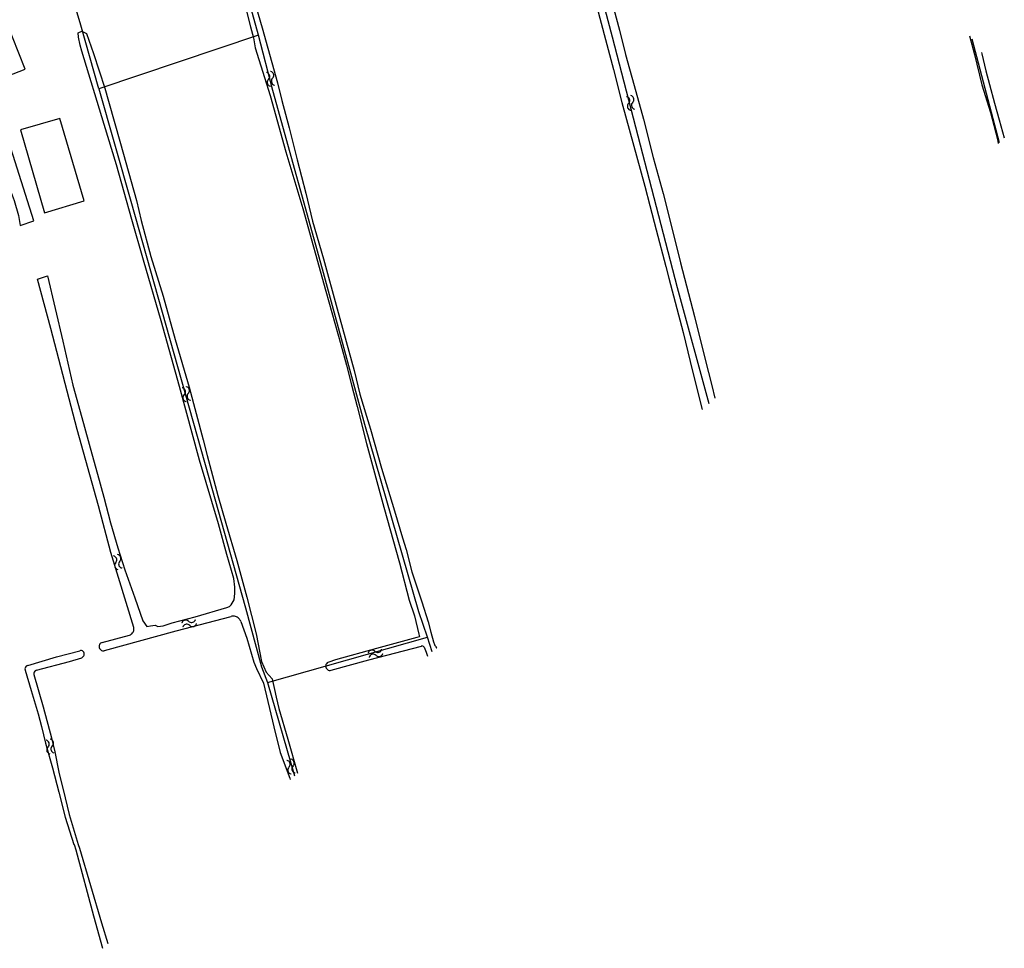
# Model space of a CAD drawing. Extents: x 123992 to 125854, y 449108 to 451911.
# Tile 11 of 175: x 125646 to 125854, y 449478 to 449674. Entities that reach past the tile are written whole.
import ezdxf

# ---------------------------------------------------------------- set-up
doc = ezdxf.new("R2010")
doc.units = 0
for name, color, linetype in [('DEFAULT_21', 8, 'CONTINUOUS'), ('DEFAULT_4', 1, 'CONTINUOUS'), ('DEFAULT_48', 141, 'CONTINUOUS'), ('S05_WATER', 141, 'CONTINUOUS')]:
    doc.layers.add(name, color=color, linetype=linetype)

msp = doc.modelspace()

# ---------------------------------------------------------------- linework, layer by layer
at = {"layer": 'DEFAULT_21'}
for points in [[(125735.142, 449803.404), (125736.664, 449799.617), (125739.065, 449793.021), (125744.368, 449773.323), (125750.043, 449749.92), (125771.075, 449670.628), (125784.804, 449617.653), (125791.466, 449593.166)], [(125662.608, 449659.63), (125658.783, 449673.09), (125653.613, 449690.561), (125646.315, 449714.151), (125641.455, 449729.644)], [(125696.296, 449670.96), (125691.222, 449689.563)], [(125696.296, 449670.96), (125662.608, 449659.63)], [(125732.02, 449543.763), (125730.211, 449549.153), (125718.806, 449588.756), (125709.876, 449621.512), (125699.383, 449659.282), (125696.296, 449670.96)], [(125847.024, 449670.194), (125852.823, 449648.309)], [(125662.608, 449659.63), (125669.38, 449635.944), (125685.869, 449577.521), (125693.563, 449549.976), (125696.945, 449537.546), (125698.22, 449534.185)], [(125698.22, 449534.185), (125732.02, 449543.763)], [(125733.045, 449540.66), (125732.02, 449543.763)], [(125698.22, 449534.185), (125703.901, 449514.468)]]:
    msp.add_lwpolyline(points, dxfattribs=at)
at = {"layer": 'DEFAULT_4'}
for points in [[(125647.038, 449663.831), (125643.041, 449673.948), (125636.383, 449671.318), (125636.498, 449671.027), (125631.604, 449669.093), (125636.075, 449657.776), (125640.882, 449659.675), (125640.293, 449661.166), (125647.038, 449663.831)], [(125659.498, 449635.974), (125654.359, 449653.407), (125646.026, 449650.951), (125651.12, 449633.465), (125659.498, 449635.974)]]:
    msp.add_lwpolyline(points, dxfattribs=at)
at = {"layer": 'DEFAULT_48'}
for points in [[(125764.787, 449688.433), (125769.665, 449670.037), (125771.303, 449663.753), (125773.116, 449656.787), (125777.918, 449639.072), (125779.011, 449634.989), (125780.337, 449629.885), (125782.366, 449622.138), (125782.989, 449619.617), (125786.013, 449608.128), (125787.999, 449600.022), (125790.075, 449591.916)], [(125694.94, 449680.054), (125697.128, 449672.509), (125700.368, 449660.9), (125701.282, 449657.157), (125702.823, 449651.433), (125704.517, 449644.649), (125706.348, 449637.604), (125707.707, 449631.682), (125710.032, 449623.715), (125712.981, 449613.186), (125716.51, 449600.156), (125717.757, 449595.154), (125719.125, 449590.509), (125719.965, 449587.767), (125722.348, 449579.48), (125725.087, 449570.511), (125726.767, 449564.765), (125727.491, 449562.284), (125728.738, 449557.621), (125730.834, 449551.253), (125732.184, 449547.009), (125732.751, 449544.867), (125733.297, 449542.793)], [(125770.431, 449680.244), (125772.577, 449672.058), (125773.843, 449666.913), (125776.03, 449659.107), (125777.632, 449653.242), (125779.697, 449645.136)], [(125693.151, 449678.648), (125694.651, 449672.764), (125695.254, 449670.423), (125695.66, 449668.322), (125698.771, 449658.231), (125702.088, 449646.302), (125705.686, 449634.332), (125710.586, 449616.877), (125713.749, 449605.609), (125714.939, 449601.265), (125715.97, 449597.082), (125717.139, 449592.559), (125719.145, 449584.734), (125722.773, 449571.245), (125726.091, 449559.476), (125728.138, 449551.61), (125729.275, 449548.326), (125730.208, 449544.444), (125730.364, 449543.883), (125729.803, 449543.707), (125721.23, 449541.363), (125712.617, 449538.999), (125711.152, 449538.53)], [(125683.894, 449581.178), (125679.621, 449596.75), (125675.756, 449610.641), (125672.064, 449623.452), (125669.584, 449632.019), (125666.323, 449643.589), (125663.702, 449652.096), (125659.028, 449667.612), (125658.638, 449668.893), (125658.289, 449670.574), (125658.215, 449671.473), (125658.997, 449671.808), (125660.013, 449671.322), (125661.484, 449667.137), (125663.854, 449659.769), (125664.615, 449657.046)], [(125846.56, 449670.848), (125847.581, 449666.924), (125849.138, 449660.5), (125850.959, 449654.653), (125852.422, 449648.988), (125852.618, 449648.125)], [(125849.077, 449667.305), (125849.141, 449667.074), (125849.997, 449663.472), (125850.738, 449660.59), (125851.831, 449656.646), (125852.809, 449653.123), (125853.882, 449649.261)], [(125664.615, 449657.046), (125667.173, 449648.079), (125670.551, 449636.029), (125671.521, 449631.808), (125673.55, 449624.202), (125676.172, 449615.834), (125678.729, 449606.647), (125681.699, 449596.578), (125684.663, 449585.47), (125685.5, 449582.187), (125687.722, 449573.701), (125689.462, 449567.876), (125691.747, 449559.99), (125693.835, 449552.264), (125695.841, 449544.478), (125696.982, 449538.657), (125697.966, 449536.413), (125699.196, 449535.006), (125700.049, 449531.084), (125700.612, 449528.744), (125702.548, 449522.218), (125704.589, 449515.086)], [(125648.84, 449631.73), (125643.606, 449648.439), (125640.307, 449647.466), (125641.209, 449645.409), (125642.191, 449642.353), (125643.414, 449639.397), (125644.697, 449636.081), (125645.619, 449632.865), (125645.981, 449630.788), (125648.84, 449631.73)], [(125779.697, 449645.136), (125781.787, 449637.509), (125783.638, 449630.243), (125785.49, 449622.899), (125788.434, 449611.509), (125790.674, 449602.443), (125792.097, 449596.939), (125792.747, 449594.316)], [(125669.958, 449545.821), (125665.128, 449561.654), (125662.517, 449571.522), (125658.007, 449587.634), (125652.475, 449609.008), (125649.646, 449619.436), (125651.729, 449620.103), (125654.995, 449606.355), (125657.111, 449597.05), (125659.336, 449588.904), (125660.8, 449583.82), (125662.303, 449578.236), (125663.649, 449573.393), (125665.091, 449567.968), (125666.595, 449562.685), (125668.103, 449557.979), (125670.202, 449552.091), (125671.908, 449547.226), (125672.721, 449546.061), (125673.521, 449546.197), (125674.482, 449546.311), (125675.078, 449546.006), (125676.18, 449546.16), (125678.123, 449546.787), (125682.93, 449548.056), (125689.621, 449550.052), (125690.203, 449550.269), (125690.585, 449550.646), (125691.212, 449551.681), (125691.301, 449552.979), (125691.31, 449554.337), (125691.102, 449556.217), (125689.657, 449561.281), (125687.882, 449567.726), (125683.894, 449581.178)], [(125692.584, 449547.094), (125692.506, 449547.278), (125692.407, 449547.452), (125692.289, 449547.613), (125692.152, 449547.759), (125691.999, 449547.887), (125691.832, 449547.997), (125691.654, 449548.087), (125691.466, 449548.155), (125691.271, 449548.201), (125691.072, 449548.223), (125690.873, 449548.223), (125690.674, 449548.198), (125690.547, 449548.17)], [(125663.809, 449540.935), (125678.931, 449545.104), (125690.547, 449548.17)], [(125692.584, 449547.094), (125693.836, 449543.572), (125695.34, 449538.508), (125695.912, 449537.165), (125697.37, 449534.099), (125699.566, 449524.834), (125700.91, 449519.39), (125702.932, 449513.984), (125703.029, 449513.684)], [(125663.331, 449542.693), (125669.08, 449544.238)], [(125669.08, 449544.238), (125669.268, 449544.305), (125669.444, 449544.401), (125669.602, 449544.523), (125669.738, 449544.669), (125669.85, 449544.834), (125669.934, 449545.015), (125669.989, 449545.208), (125670.012, 449545.406), (125670.004, 449545.606), (125669.964, 449545.801), (125669.958, 449545.821)], [(125663.331, 449542.693), (125663.145, 449542.62), (125662.979, 449542.509), (125662.842, 449542.364), (125662.739, 449542.193), (125662.676, 449542.004), (125662.656, 449541.805), (125662.68, 449541.607), (125662.746, 449541.419), (125662.852, 449541.249), (125662.992, 449541.107), (125663.159, 449540.999), (125663.346, 449540.929), (125663.544, 449540.903), (125663.743, 449540.919), (125663.809, 449540.935)], [(125733.297, 449542.793), (125733.354, 449542.601), (125733.424, 449542.414), (125733.506, 449542.232), (125733.6, 449542.055), (125733.705, 449541.885), (125733.821, 449541.722), (125733.948, 449541.567), (125733.995, 449541.514)], [(125647.587, 449537.828), (125653.662, 449539.632), (125658.59, 449540.928)], [(125659.301, 449539.676), (125659.423, 449539.834), (125659.499, 449540.018), (125659.524, 449540.216), (125659.495, 449540.413), (125659.414, 449540.596), (125659.289, 449540.75), (125659.126, 449540.866), (125658.939, 449540.935), (125658.74, 449540.951), (125658.59, 449540.928)], [(125711.675, 449536.787), (125719.635, 449539.015), (125730.789, 449541.914)], [(125731.331, 449541.65), (125731.215, 449541.811), (125731.042, 449541.908), (125730.844, 449541.925), (125730.789, 449541.914)], [(125731.331, 449541.65), (125731.782, 449540.618), (125732.043, 449539.76)], [(125647.587, 449537.828), (125647.404, 449537.749), (125647.246, 449537.627), (125647.121, 449537.472), (125647.037, 449537.29), (125647, 449537.094), (125647.011, 449536.895), (125647.032, 449536.806)], [(125649.417, 449536.783), (125656.435, 449538.655), (125659.018, 449539.398), (125659.301, 449539.676)], [(125711.152, 449538.53), (125710.97, 449538.449), (125710.809, 449538.33), (125710.679, 449538.179), (125710.585, 449538.003), (125710.531, 449537.811), (125710.52, 449537.611), (125710.553, 449537.414), (125710.629, 449537.23), (125710.742, 449537.066), (125710.889, 449536.93), (125711.062, 449536.83), (125711.252, 449536.77), (125711.451, 449536.753), (125711.649, 449536.78), (125711.675, 449536.787)], [(125647.032, 449536.806), (125648.316, 449532.493), (125649.763, 449527.567), (125650.466, 449524.885), (125651.323, 449521.422), (125652.828, 449516.178), (125654.153, 449511.013), (125655.499, 449505.77), (125657.301, 449500)], [(125649.417, 449536.783), (125649.233, 449536.706), (125649.077, 449536.582), (125648.96, 449536.421), (125648.891, 449536.233), (125648.876, 449536.035), (125648.903, 449535.875)], [(125648.903, 449535.875), (125650.874, 449529.058), (125652.59, 449522.534), (125653.33, 449519.571), (125654.121, 449515.29), (125655.506, 449509.806), (125656.302, 449506.324), (125658.257, 449500)], [(125657.301, 449500), (125657.301, 449499.999)], [(125657.379, 449500), (125657.747, 449498.873), (125661.444, 449484.877), (125663.375, 449478.046)], [(125658.257, 449500), (125658.257, 449499.999), (125658.509, 449499.187), (125663.191, 449483.442), (125664.488, 449479.046)]]:
    msp.add_lwpolyline(points, dxfattribs=at)
at = {"layer": 'S05_WATER'}
for points in [[(125698.435, 449661.64), (125698.562, 449661.794), (125698.649, 449661.973), (125698.693, 449662.168), (125698.69, 449662.367), (125698.64, 449662.56), (125698.547, 449662.737), (125698.416, 449662.887), (125698.253, 449663.002), (125698.067, 449663.076), (125698.031, 449663.084)], [(125699.301, 449661.882), (125699.428, 449662.036), (125699.516, 449662.215), (125699.56, 449662.41), (125699.557, 449662.609), (125699.507, 449662.803), (125699.414, 449662.979), (125699.282, 449663.129), (125699.119, 449663.244), (125698.934, 449663.318), (125698.898, 449663.327)], [(125698.435, 449661.64), (125698.308, 449661.486), (125698.22, 449661.307), (125698.176, 449661.112), (125698.179, 449660.913), (125698.229, 449660.719), (125698.322, 449660.543), (125698.454, 449660.393), (125698.617, 449660.278), (125698.802, 449660.204), (125698.838, 449660.195)], [(125699.301, 449661.882), (125699.174, 449661.728), (125699.087, 449661.549), (125699.043, 449661.354), (125699.046, 449661.155), (125699.096, 449660.962), (125699.189, 449660.785), (125699.32, 449660.635), (125699.483, 449660.52), (125699.669, 449660.446), (125699.705, 449660.438)], [(125774.508, 449656.554), (125774.635, 449656.708), (125774.722, 449656.887), (125774.765, 449657.082), (125774.762, 449657.282), (125774.712, 449657.475), (125774.619, 449657.651), (125774.487, 449657.801), (125774.323, 449657.916), (125774.138, 449657.989), (125774.101, 449657.998)], [(125774.508, 449656.554), (125774.381, 449656.4), (125774.294, 449656.221), (125774.25, 449656.026), (125774.254, 449655.826), (125774.304, 449655.633), (125774.397, 449655.457), (125774.529, 449655.307), (125774.692, 449655.193), (125774.878, 449655.119), (125774.914, 449655.11)], [(125775.374, 449656.798), (125775.501, 449656.952), (125775.588, 449657.131), (125775.632, 449657.326), (125775.628, 449657.526), (125775.578, 449657.719), (125775.485, 449657.895), (125775.353, 449658.045), (125775.19, 449658.159), (125775.004, 449658.233), (125774.968, 449658.242)], [(125775.374, 449656.798), (125775.247, 449656.644), (125775.16, 449656.465), (125775.117, 449656.27), (125775.12, 449656.07), (125775.17, 449655.877), (125775.263, 449655.701), (125775.395, 449655.551), (125775.559, 449655.436), (125775.744, 449655.363), (125775.781, 449655.354)], [(125680.625, 449595.029), (125680.752, 449595.182), (125680.839, 449595.362), (125680.883, 449595.557), (125680.88, 449595.756), (125680.83, 449595.949), (125680.737, 449596.126), (125680.605, 449596.275), (125680.442, 449596.39), (125680.256, 449596.464), (125680.22, 449596.473)], [(125681.491, 449595.271), (125681.618, 449595.425), (125681.706, 449595.605), (125681.749, 449595.799), (125681.746, 449595.999), (125681.697, 449596.192), (125681.603, 449596.368), (125681.472, 449596.518), (125681.308, 449596.633), (125681.123, 449596.707), (125681.087, 449596.716)], [(125680.625, 449595.029), (125680.498, 449594.875), (125680.41, 449594.695), (125680.367, 449594.501), (125680.37, 449594.301), (125680.419, 449594.108), (125680.513, 449593.932), (125680.644, 449593.782), (125680.808, 449593.667), (125680.993, 449593.593), (125681.029, 449593.584)], [(125681.491, 449595.271), (125681.364, 449595.118), (125681.277, 449594.938), (125681.233, 449594.743), (125681.236, 449594.544), (125681.286, 449594.351), (125681.379, 449594.174), (125681.511, 449594.025), (125681.674, 449593.91), (125681.86, 449593.836), (125681.896, 449593.827)], [(125666.164, 449559.532), (125666.283, 449559.692), (125666.362, 449559.875), (125666.395, 449560.072), (125666.382, 449560.271), (125666.323, 449560.462), (125666.221, 449560.633), (125666.082, 449560.776), (125665.913, 449560.883), (125665.724, 449560.947), (125665.687, 449560.954)], [(125667.018, 449559.818), (125667.137, 449559.978), (125667.215, 449560.162), (125667.249, 449560.358), (125667.235, 449560.558), (125667.176, 449560.748), (125667.074, 449560.92), (125666.935, 449561.062), (125666.766, 449561.169), (125666.577, 449561.233), (125666.54, 449561.24)], [(125666.164, 449559.532), (125666.045, 449559.372), (125665.967, 449559.188), (125665.933, 449558.992), (125665.947, 449558.792), (125666.006, 449558.602), (125666.108, 449558.43), (125666.247, 449558.288), (125666.416, 449558.181), (125666.605, 449558.117), (125666.642, 449558.11)], [(125667.018, 449559.818), (125666.899, 449559.658), (125666.82, 449559.475), (125666.787, 449559.278), (125666.8, 449559.079), (125666.859, 449558.888), (125666.961, 449558.717), (125667.1, 449558.574), (125667.269, 449558.467), (125667.458, 449558.403), (125667.495, 449558.396)], [(125681.553, 449547.137), (125681.4, 449547.265), (125681.22, 449547.353), (125681.026, 449547.396), (125680.826, 449547.394), (125680.633, 449547.344), (125680.456, 449547.251), (125680.306, 449547.12), (125680.191, 449546.957), (125680.117, 449546.771), (125680.108, 449546.735)], [(125681.795, 449546.271), (125681.641, 449546.398), (125681.462, 449546.486), (125681.267, 449546.529), (125681.068, 449546.527), (125680.874, 449546.477), (125680.698, 449546.384), (125680.548, 449546.253), (125680.433, 449546.09), (125680.359, 449545.904), (125680.35, 449545.868)], [(125681.553, 449547.137), (125681.707, 449547.01), (125681.886, 449546.922), (125682.081, 449546.879), (125682.28, 449546.881), (125682.474, 449546.931), (125682.65, 449547.024), (125682.8, 449547.155), (125682.915, 449547.318), (125682.989, 449547.504), (125682.998, 449547.54)], [(125681.795, 449546.271), (125681.948, 449546.143), (125682.128, 449546.055), (125682.322, 449546.012), (125682.522, 449546.014), (125682.715, 449546.064), (125682.892, 449546.157), (125683.042, 449546.288), (125683.157, 449546.451), (125683.231, 449546.637), (125683.24, 449546.673)], [(125720.902, 449540.799), (125720.747, 449540.924), (125720.566, 449541.009), (125720.371, 449541.05), (125720.172, 449541.045), (125719.979, 449540.992), (125719.804, 449540.897), (125719.656, 449540.763), (125719.543, 449540.599), (125719.471, 449540.412), (125719.463, 449540.376)], [(125721.156, 449539.935), (125721, 449540.06), (125720.82, 449540.146), (125720.625, 449540.187), (125720.425, 449540.181), (125720.233, 449540.129), (125720.057, 449540.033), (125719.909, 449539.9), (125719.796, 449539.735), (125719.725, 449539.549), (125719.717, 449539.512)], [(125720.902, 449540.799), (125721.058, 449540.674), (125721.238, 449540.588), (125721.433, 449540.547), (125721.633, 449540.553), (125721.825, 449540.605), (125722.001, 449540.701), (125722.149, 449540.834), (125722.262, 449540.999), (125722.333, 449541.185), (125722.341, 449541.222)], [(125721.156, 449539.935), (125721.311, 449539.81), (125721.492, 449539.725), (125721.687, 449539.684), (125721.886, 449539.689), (125722.079, 449539.742), (125722.254, 449539.837), (125722.402, 449539.971), (125722.515, 449540.135), (125722.587, 449540.322), (125722.595, 449540.358)], [(125651.863, 449520.563), (125651.992, 449520.716), (125652.082, 449520.894), (125652.127, 449521.088), (125652.126, 449521.288), (125652.078, 449521.482), (125651.987, 449521.659), (125651.857, 449521.81), (125651.695, 449521.927), (125651.51, 449522.002), (125651.474, 449522.012)], [(125652.733, 449520.797), (125652.861, 449520.949), (125652.951, 449521.128), (125652.996, 449521.322), (125652.995, 449521.522), (125652.947, 449521.715), (125652.856, 449521.893), (125652.726, 449522.044), (125652.564, 449522.161), (125652.379, 449522.236), (125652.343, 449522.245)], [(125651.863, 449520.563), (125651.735, 449520.411), (125651.645, 449520.232), (125651.6, 449520.038), (125651.601, 449519.838), (125651.649, 449519.645), (125651.74, 449519.467), (125651.87, 449519.316), (125652.032, 449519.199), (125652.217, 449519.124), (125652.253, 449519.115)], [(125652.733, 449520.797), (125652.604, 449520.644), (125652.514, 449520.466), (125652.469, 449520.272), (125652.47, 449520.072), (125652.518, 449519.878), (125652.609, 449519.701), (125652.739, 449519.55), (125652.901, 449519.433), (125653.086, 449519.358), (125653.122, 449519.348)], [(125702.763, 449516.313), (125702.886, 449516.469), (125702.97, 449516.651), (125703.008, 449516.846), (125703.001, 449517.046), (125702.947, 449517.238), (125702.849, 449517.412), (125702.714, 449517.559), (125702.548, 449517.67), (125702.361, 449517.739), (125702.325, 449517.747)], [(125703.623, 449516.575), (125703.747, 449516.732), (125703.83, 449516.913), (125703.869, 449517.109), (125703.862, 449517.308), (125703.808, 449517.5), (125703.71, 449517.675), (125703.575, 449517.821), (125703.409, 449517.933), (125703.222, 449518.002), (125703.186, 449518.01)], [(125702.763, 449516.313), (125702.639, 449516.156), (125702.556, 449515.975), (125702.517, 449515.779), (125702.524, 449515.58), (125702.578, 449515.388), (125702.676, 449515.213), (125702.811, 449515.067), (125702.977, 449514.955), (125703.164, 449514.886), (125703.2, 449514.878)], [(125703.623, 449516.575), (125703.5, 449516.419), (125703.416, 449516.237), (125703.378, 449516.042), (125703.385, 449515.842), (125703.439, 449515.65), (125703.537, 449515.476), (125703.672, 449515.329), (125703.838, 449515.218), (125704.025, 449515.149), (125704.061, 449515.141)]]:
    msp.add_lwpolyline(points, dxfattribs=at)

doc.saveas('drawing.dxf')
